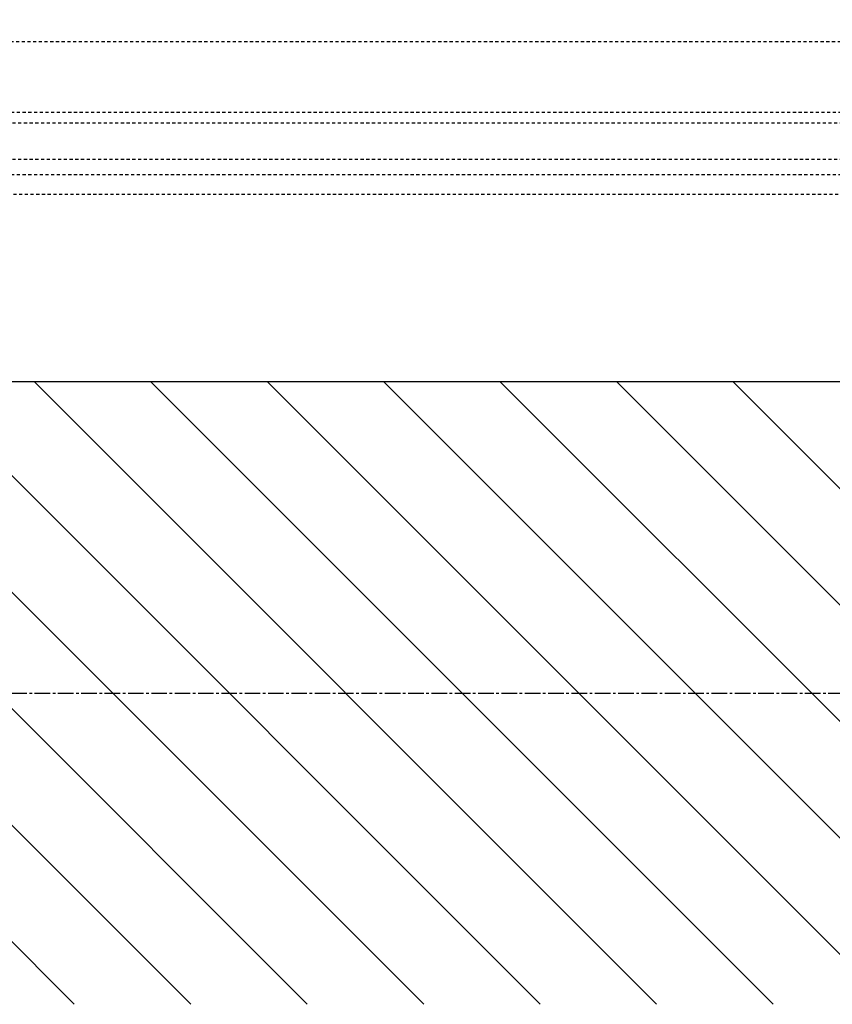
# Model space of a CAD drawing. Header units: millimetres. Extents: x 69081 to 158617, y -37521 to -9534.
# Tile 85 of 256: x 113744 to 113775, y -20561 to -20523. Entities that reach past the tile are written whole.
import ezdxf

# ---------------------------------------------------------------- set-up
doc = ezdxf.new("R2010")
doc.units = ezdxf.units.MM
doc.linetypes.add('DO', pattern=[0.8, 0.6, -0.1, 0, -0.1])
doc.linetypes.add('KRE-SR', pattern=[0.2, 0.12, -0.08])
for name, color, linetype in [('A-----SZ', 8, 'Continuous'), ('A-OSI', 8, 'DO'), ('A-SCI', 7, 'Continuous'), ('BA_drz', 7, 'Continuous'), ('RI-PROFILE', 8, 'Continuous')]:
    doc.layers.add(name, color=color, linetype=linetype)

# ---------------------------------------------------------------- blocks, each defined once
blk = doc.blocks.new('osie')
at = {"layer": 'A-OSI'}
blk.add_line((17574.244, -43387.429), (20818.3, -43387.429), dxfattribs=at)
blk = doc.blocks.new('d 90+45')
at = {"layer": 'RI-PROFILE', "linetype": 'KRE-SR'}
for p, q in [((31291.053, -30921.761), (31370.053, -30921.761)), ((31289.158, -30926.301), (31371.947, -30926.301)), ((31371.947, -30926.901), (31289.158, -30926.901)), ((31370.053, -30927.661), (31291.053, -30927.661))]:
    blk.add_line(p, q, dxfattribs=at)
blk.add_lwpolyline([(31289.158, -30924.901), (31371.947, -30924.901), (31371.947, -30924.501), (31289.158, -30924.501)], dxfattribs=at)
blk.add_arc((31280.395, -30929.741), 97.859, 4.67775, 90, dxfattribs=at)

msp = doc.modelspace()

# ---------------------------------------------------------------- hatches: boundary and pattern name
at = {"layer": 'A-----SZ'}
h = msp.add_hatch(dxfattribs=at)
h.set_pattern_fill('ANSI31', color=256, angle=270)
h.set_pattern_definition([(315, (134304.583, 9115.9974), (2.24506402, 2.24506404), [])])
h.paths.add_polyline_path([(113791.6814, -20536.5849), (113791.6814, -20560.5849), (113657.6415, -20560.5941), (113657.6415, -20536.5941)])

# ---------------------------------------------------------------- linework, layer by layer
msp.add_lwpolyline([(111556.6836, -18844.1938), (111703.244, -18807.7598), (111981.0586, -20011.1069), (112126.2397, -19977.5892), (112217.3915, -20376.0176), (113845.1415, -20376.0176), (113845.1415, -18660.5941), (113996.1415, -18660.5941), (113996.1415, -20536.5941), (111947.4049, -20536.5941), (111556.4636, -18843.6979)])
at = {"layer": 'A-SCI', "color": 4}
msp.add_lwpolyline([(113879.6415, -20536.5941), (113657.6415, -20536.5941)], dxfattribs=at)

# ---------------------------------------------------------------- block references
msp.add_blockref('osie', (94084.5456, 22838.835), dxfattribs=at)
at = {"layer": 'BA_drz'}
msp.add_blockref('d 90+45', (82440.6584, 10398.2881), dxfattribs=at)

doc.saveas('drawing.dxf')
